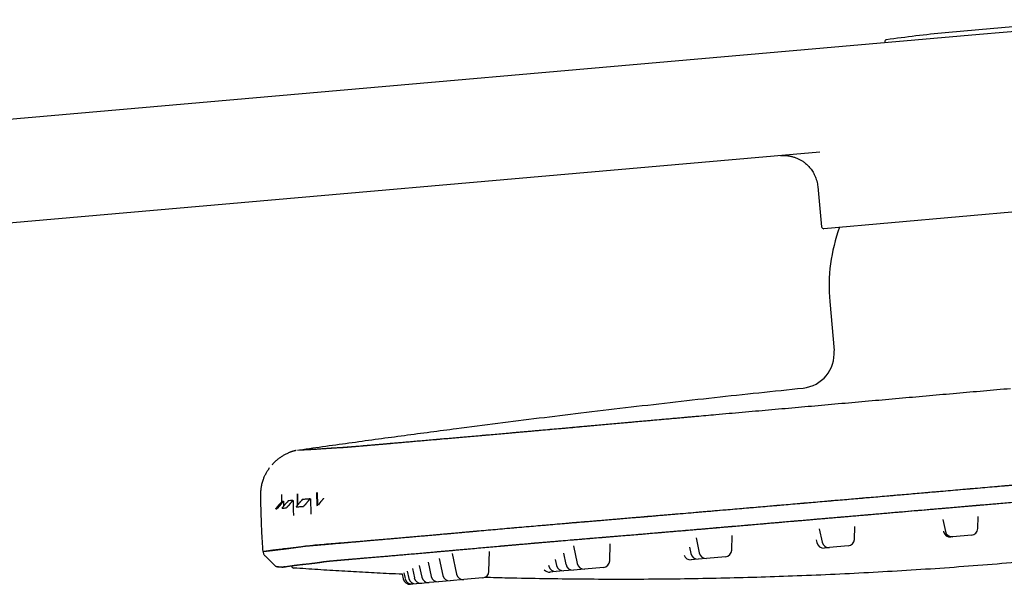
# Model space of a CAD drawing. Header units: millimetres. Extents: x 8 to 1937, y 12 to 2736.
# Tile 135 of 136: x 1682 to 1825, y 2654 to 2736. Entities that reach past the tile are written whole.
import ezdxf

# ---------------------------------------------------------------- set-up
doc = ezdxf.new("R2010")
doc.units = ezdxf.units.MM

msp = doc.modelspace()

# ---------------------------------------------------------------- linework, layer by layer
at = {"color": 7, "linetype": 'Continuous', "lineweight": 30}
for p, q in [((1821.42, 2734.18), (1845.46, 2736.28)), ((1821.36, 2734.83), (1816.45, 2734.4)), ((1826.27, 2735.26), (1821.36, 2734.83)), ((1508.92, 2706.84), (1821.42, 2734.18)), ((1807.71, 2733.05), (1807.72, 2732.98)), ((1798.28, 2717.09), (1507.24, 2691.63)), ((1798, 2712.09), (1798.56, 2706.27)), ((1848.5, 2710.35), (1798.88, 2706)), ((1799.73, 2695.43), (1800.35, 2688.33)), ((1722.59, 2673.91), (1722.85, 2673.96)), ((1725.35, 2667.77), (1725.38, 2665.92)), ((1725.51, 2665.93), (1725.48, 2667.77)), ((1720.33, 2666.49), (1720.16, 2666.3)), ((1720.37, 2666.29), (1720.56, 2666.52)), ((1721.24, 2666.58), (1721.08, 2666.4)), ((1721.71, 2666.39), (1721.92, 2666.64)), ((1721.92, 2666.64), (1721.93, 2666.64)), ((1723.27, 2666.76), (1723.14, 2666.6)), ((1724.18, 2666.58), (1724.42, 2666.86)), ((1724.42, 2666.86), (1724.45, 2666.86)), ((1724.45, 2666.86), (1724.5, 2664.66)), ((1725.39, 2665.92), (1725.51, 2665.93)), ((1816.12, 2663.88), (1816.49, 2662.15)), ((1821.19, 2662.56), (1821.25, 2664.29)), ((1798.21, 2662.52), (1798.62, 2660.58)), ((1803.32, 2660.99), (1803.38, 2662.87)), ((1816.23, 2662.18), (1816.24, 2662.13)), ((1780.35, 2661.23), (1780.82, 2659.03)), ((1785.52, 2659.44), (1785.59, 2661.55)), ((1797.78, 2660.93), (1797.87, 2660.52)), ((1817.56, 2661.36), (1817.3, 2661.34)), ((1820.28, 2661.6), (1817.56, 2661.36)), ((1750.33, 2656.36), (1750.43, 2659.21)), ((1762.6, 2660.03), (1763.14, 2657.48)), ((1767.84, 2657.89), (1767.92, 2660.33)), ((1779.4, 2659.88), (1779.6, 2658.92)), ((1799.69, 2659.8), (1798.94, 2659.73)), ((1802.41, 2660.03), (1799.69, 2659.8)), ((1717.88, 2658.6), (1719.33, 2657.15)), ((1731.23, 2658.2), (1731.78, 2658.25)), ((1741.54, 2657.67), (1741.97, 2655.63)), ((1743.12, 2658.23), (1743.64, 2655.77)), ((1745, 2658.94), (1745.63, 2655.95)), ((1759.95, 2658.06), (1760.13, 2657.22)), ((1761.15, 2658.98), (1761.5, 2657.34)), ((1780.67, 2658.13), (1779.65, 2658.04)), ((1781.89, 2658.24), (1780.67, 2658.13)), ((1784.61, 2658.48), (1781.89, 2658.24)), ((1719.7, 2657.01), (1719.65, 2657)), ((1719.7, 2657.01), (1720.35, 2656.96)), ((1738.49, 2656.4), (1738.71, 2655.34)), ((1739.23, 2656.77), (1739.52, 2655.41)), ((1740.24, 2657.19), (1740.6, 2655.51)), ((1758.97, 2657.27), (1759, 2657.12)), ((1760.07, 2656.33), (1759.18, 2656.25)), ((1761.19, 2656.43), (1760.07, 2656.33)), ((1762.57, 2656.55), (1761.19, 2656.43)), ((1764.2, 2656.69), (1762.57, 2656.55)), ((1766.92, 2656.93), (1764.2, 2656.69)), ((1737.77, 2655.96), (1737.92, 2655.27)), ((1738.01, 2656.12), (1738.18, 2655.3)), ((1741.66, 2654.72), (1740.58, 2654.62)), ((1743.03, 2654.84), (1741.66, 2654.72)), ((1744.71, 2654.99), (1743.03, 2654.84)), ((1746.7, 2655.16), (1744.71, 2654.99)), ((1749.42, 2655.4), (1746.7, 2655.16)), ((1739.25, 2654.51), (1738.98, 2654.48)), ((1739.78, 2654.55), (1739.25, 2654.51)), ((1740.58, 2654.62), (1739.78, 2654.55))]:
    msp.add_line(p, q, dxfattribs=at)
for centre, radius, start, end in [((1808.01, 2733.08), 0.3, 97.742, 185), ((1845.89, 2454.49), 281.45, 96.0033, 97.742), ((1798.86, 2706.3), 0.3, 185.5, 275), ((1824.63, 2697.61), 25, 159.906, 185), ((1795.37, 2687.89), 5, 275.8935, 5), ((1862.65, 2668.92), 140.14, 180.5407, 181.2476), ((1863.28, 2668.94), 140.7, 180.5452, 181.2096), ((1845.74, 2668.34), 125.47, 180.3867, 180.8711), ((1847.78, 2668.41), 127.24, 180.852, 181.1818), ((1857.77, 2668.73), 135.85, 180.881, 181.8108), ((1817.22, 2662.33), 1, 192, 275), ((1817.47, 2662.36), 1, 192, 275), ((1820.19, 2662.59), 1, 275, 358), ((1798.85, 2660.73), 1, 192, 275), ((1799.6, 2660.79), 1, 192, 275), ((1802.32, 2661.03), 1, 275, 358), ((1781.8, 2659.23), 1, 192, 275), ((1784.52, 2659.47), 1, 275, 358), ((1766.84, 2657.93), 1, 275, 358), ((1779.56, 2659.04), 1, 201.1209, 275), ((1780.58, 2659.13), 1, 192, 275), ((1722.09, 2657.23), 0.4, 189.4348, 266.0961), ((1749.33, 2656.39), 1, 275, 358), ((1759.1, 2657.25), 1, 221.9778, 275), ((1759.98, 2657.33), 1, 192, 275), ((1761.11, 2657.42), 1, 192, 275), ((1762.48, 2657.54), 1, 192, 275), ((1764.12, 2657.69), 1, 192, 275), ((1738.89, 2655.48), 1, 192, 275), ((1739.16, 2655.5), 1, 192, 275), ((1739.69, 2655.55), 1, 192, 275), ((1740.49, 2655.62), 1, 192, 275), ((1741.58, 2655.72), 1, 192, 275), ((1742.95, 2655.84), 1, 192, 275), ((1744.62, 2655.98), 1, 192, 275), ((1746.61, 2656.16), 1, 192, 275)]:
    msp.add_arc(centre, radius, start, end, dxfattribs=at)
msp.add_ellipse((1725.21, 2666.39), major_axis=(-0.044, 0.497), ratio=0.996043, start_param=3.408672, end_param=3.696791, dxfattribs=at)
for points, knots in [([(1792.58, 2716.6), (1792.69, 2716.6), (1792.9, 2716.62), (1793.22, 2716.61), (1793.51, 2716.59), (1793.8, 2716.56), (1794.13, 2716.49), (1794.52, 2716.39), (1794.95, 2716.23), (1795.29, 2716.07), (1795.55, 2715.93), (1795.73, 2715.82), (1795.92, 2715.69), (1796.14, 2715.53), (1796.36, 2715.34), (1796.59, 2715.12), (1796.82, 2714.87), (1797.03, 2714.6), (1797.23, 2714.32), (1797.42, 2714.01), (1797.58, 2713.67), (1797.73, 2713.3), (1797.85, 2712.91), (1797.95, 2712.51), (1797.98, 2712.23), (1798, 2712.09)], [0, 0, 0, 0, 0.042388, 0.081852, 0.119571, 0.156408, 0.192237, 0.2506, 0.309611, 0.369159, 0.394789, 0.421382, 0.451559, 0.485469, 0.523078, 0.564317, 0.609075, 0.651003, 0.695358, 0.741963, 0.790601, 0.841022, 0.892939, 0.946043, 1, 1, 1, 1]), ([(1722.85, 2673.96), (1724.14, 2674.14), (1726.69, 2674.5), (1730.5, 2675.03), (1734.3, 2675.55), (1738.07, 2676.06), (1741.85, 2676.56), (1746.36, 2677.15), (1751.61, 2677.83), (1757.62, 2678.58), (1763.79, 2679.33), (1770.12, 2680.08), (1776.58, 2680.83), (1783.02, 2681.55), (1789.45, 2682.25), (1793.74, 2682.69), (1795.88, 2682.92)], [0, 0, 0, 0, 0.052769, 0.105076, 0.157056, 0.208842, 0.260569, 0.312371, 0.394208, 0.476566, 0.559216, 0.647825, 0.736214, 0.824292, 0.912177, 1, 1, 1, 1]), ([(1722.85, 2673.96), (1722.86, 2673.96), (1722.87, 2673.96), (1722.94, 2673.96), (1723.05, 2673.96), (1723.21, 2673.97), (1723.41, 2673.98), (1723.66, 2673.99), (1723.95, 2674.01), (1724.27, 2674.02), (1724.63, 2674.04), (1725.01, 2674.06), (1725.41, 2674.09), (1725.85, 2674.12), (1726.32, 2674.15), (1726.82, 2674.18), (1727.35, 2674.22), (1727.91, 2674.25), (1728.38, 2674.28), (1728.66, 2674.3), (1728.78, 2674.3), (1728.9, 2674.31), (1729.03, 2674.32), (1729.18, 2674.32), (1729.36, 2674.34), (1729.57, 2674.35), (1729.81, 2674.37), (1730.1, 2674.39), (1730.42, 2674.42), (1730.8, 2674.45), (1731.22, 2674.48), (1731.71, 2674.53), (1732.24, 2674.57), (1732.82, 2674.62), (1733.44, 2674.68), (1734.1, 2674.73), (1734.79, 2674.79), (1735.49, 2674.85), (1736.24, 2674.92), (1737.02, 2674.99), (1737.85, 2675.06), (1738.73, 2675.14), (1739.68, 2675.22), (1740.66, 2675.31), (1741.68, 2675.39), (1742.74, 2675.49), (1743.8, 2675.58), (1744.88, 2675.67), (1745.95, 2675.77), (1747.06, 2675.86), (1748.18, 2675.96), (1749.3, 2676.06), (1750.4, 2676.16), (1751.49, 2676.25), (1752.6, 2676.35), (1753.73, 2676.45), (1754.87, 2676.55), (1756.02, 2676.65), (1757.23, 2676.76), (1758.49, 2676.87), (1759.81, 2676.99), (1761.13, 2677.1), (1762.47, 2677.22), (1764.08, 2677.37), (1765.98, 2677.54), (1768.14, 2677.73), (1770.31, 2677.93), (1772.48, 2678.12), (1774.88, 2678.34), (1777.51, 2678.57), (1780.36, 2678.83), (1783.54, 2679.11), (1787.04, 2679.42), (1790.87, 2679.76), (1794.7, 2680.1), (1798.56, 2680.44), (1802.44, 2680.79), (1806.35, 2681.14), (1810.26, 2681.48), (1814.18, 2681.83), (1818.09, 2682.18), (1822.01, 2682.52), (1824.62, 2682.75), (1825.92, 2682.86)], [0, 0, 0, 0, 0.031051, 0.062105, 0.093161, 0.124219, 0.155279, 0.185783, 0.216288, 0.246792, 0.277293, 0.304524, 0.331755, 0.358987, 0.386221, 0.413458, 0.440697, 0.467941, 0.495188, 0.50097, 0.506753, 0.512536, 0.518315, 0.524088, 0.529851, 0.535277, 0.5407, 0.546123, 0.551553, 0.556995, 0.562787, 0.568618, 0.574485, 0.58038, 0.586295, 0.592224, 0.597806, 0.603369, 0.608921, 0.614466, 0.62001, 0.625897, 0.631807, 0.637735, 0.643672, 0.649607, 0.65553, 0.661097, 0.66665, 0.672195, 0.677737, 0.683283, 0.688332, 0.693398, 0.698478, 0.703566, 0.708655, 0.713739, 0.718811, 0.724379, 0.729944, 0.735514, 0.741093, 0.74668, 0.755608, 0.764534, 0.773457, 0.782379, 0.791302, 0.802986, 0.81467, 0.826353, 0.841992, 0.857619, 0.873229, 0.888822, 0.90472, 0.920609, 0.936491, 0.952368, 0.968244, 0.98412, 1, 1, 1, 1]), ([(1722.85, 2673.96), (1722.86, 2673.96), (1722.86, 2673.96), (1722.87, 2673.96), (1722.9, 2673.96), (1722.94, 2673.96), (1722.98, 2673.96), (1723.03, 2673.96), (1723.09, 2673.97), (1723.16, 2673.97), (1723.24, 2673.97), (1723.32, 2673.98), (1723.41, 2673.98), (1723.51, 2673.99), (1723.61, 2673.99), (1723.72, 2674), (1723.83, 2674), (1723.94, 2674.01), (1724.05, 2674.01), (1724.14, 2674.02), (1724.2, 2674.02), (1724.23, 2674.02), (1724.24, 2674.02), (1724.25, 2674.02), (1724.26, 2674.02), (1724.27, 2674.02), (1724.28, 2674.02), (1724.31, 2674.02), (1724.44, 2674.03), (1724.66, 2674.04), (1724.99, 2674.06), (1725.35, 2674.08), (1725.74, 2674.11), (1726.16, 2674.14), (1726.62, 2674.17), (1727.11, 2674.2), (1727.63, 2674.24), (1728.05, 2674.26), (1728.32, 2674.28), (1728.44, 2674.29), (1728.49, 2674.29), (1728.51, 2674.29), (1728.52, 2674.29), (1728.52, 2674.29), (1728.52, 2674.29), (1728.53, 2674.29), (1728.53, 2674.29), (1728.56, 2674.29), (1728.62, 2674.3), (1728.69, 2674.3), (1728.76, 2674.3), (1728.83, 2674.31), (1728.89, 2674.31), (1728.94, 2674.31), (1729, 2674.32), (1729.04, 2674.32), (1729.09, 2674.32), (1729.13, 2674.32), (1729.16, 2674.32), (1729.19, 2674.33), (1729.22, 2674.33), (1729.24, 2674.33), (1729.26, 2674.33), (1729.28, 2674.33), (1729.3, 2674.33), (1729.32, 2674.33), (1729.37, 2674.34), (1729.48, 2674.34), (1729.62, 2674.35), (1729.77, 2674.37), (1729.9, 2674.38), (1730.03, 2674.39), (1730.17, 2674.4), (1730.32, 2674.41), (1730.48, 2674.42), (1730.64, 2674.44), (1730.9, 2674.46), (1731.26, 2674.49), (1731.75, 2674.53), (1732.28, 2674.58), (1732.86, 2674.63), (1733.49, 2674.68), (1734.14, 2674.74), (1734.82, 2674.8), (1735.52, 2674.86), (1736.27, 2674.92), (1737.05, 2674.99), (1737.88, 2675.06), (1738.76, 2675.14), (1739.7, 2675.22), (1740.66, 2675.31), (1741.67, 2675.39), (1742.7, 2675.48), (1743.75, 2675.58), (1744.82, 2675.67), (1745.89, 2675.76), (1746.99, 2675.86), (1748.13, 2675.96), (1749.27, 2676.06), (1750.39, 2676.15), (1751.47, 2676.25), (1752.55, 2676.34), (1753.63, 2676.44), (1754.73, 2676.54), (1755.86, 2676.64), (1757.02, 2676.74), (1758.23, 2676.85), (1759.47, 2676.96), (1760.59, 2677.06), (1761.59, 2677.14), (1762.41, 2677.22), (1762.99, 2677.27), (1763.32, 2677.3), (1763.42, 2677.31), (1763.52, 2677.32), (1763.62, 2677.33), (1763.72, 2677.34), (1764.11, 2677.37), (1764.79, 2677.43), (1765.78, 2677.52), (1766.81, 2677.61), (1767.88, 2677.71), (1768.99, 2677.81), (1770.12, 2677.91), (1771.29, 2678.02), (1772.49, 2678.12), (1773.73, 2678.23), (1775, 2678.35), (1776.32, 2678.47), (1777.67, 2678.59), (1778.83, 2678.69), (1779.77, 2678.78), (1780.35, 2678.83), (1780.68, 2678.86), (1780.77, 2678.86)], [0, 0, 0, 0, 0.0173097, 0.0344004, 0.0512718, 0.0679237, 0.0843559, 0.1005682, 0.1165603, 0.1338971, 0.150967, 0.1677697, 0.1843049, 0.2005726, 0.2165724, 0.2323045, 0.24777, 0.2629698, 0.2779049, 0.2869734, 0.295942, 0.2970624, 0.2981812, 0.2992985, 0.3004142, 0.3015283, 0.3026408, 0.3038072, 0.3111093, 0.340662, 0.3710557, 0.4013157, 0.4314452, 0.4614432, 0.491299, 0.5239607, 0.5564162, 0.5847903, 0.5972156, 0.6026707, 0.6050685, 0.6053376, 0.6056066, 0.6058757, 0.6061447, 0.6064137, 0.6066826, 0.6069516, 0.6113242, 0.61544, 0.619299, 0.6229017, 0.6262482, 0.6293387, 0.6321735, 0.6346073, 0.6368152, 0.6387972, 0.6405537, 0.6420848, 0.6433907, 0.6444714, 0.644792, 0.6455315, 0.6464366, 0.6473399, 0.6482416, 0.6517683, 0.6580061, 0.6611429, 0.664262, 0.6673642, 0.6704503, 0.6735209, 0.6765767, 0.6796186, 0.6826472, 0.6899431, 0.6971941, 0.7044091, 0.7115963, 0.7187643, 0.7259208, 0.7326651, 0.7394128, 0.7461703, 0.752944, 0.7597403, 0.7669453, 0.7741216, 0.7812772, 0.7884208, 0.7955614, 0.8027087, 0.8094633, 0.8162425, 0.8230566, 0.8299161, 0.8368306, 0.8431692, 0.8493956, 0.8553298, 0.8612624, 0.8672635, 0.8733317, 0.879471, 0.8858525, 0.8923181, 0.898872, 0.9032479, 0.9076651, 0.9115873, 0.9121033, 0.91262, 0.9131372, 0.913655, 0.9141734, 0.9146924, 0.9195218, 0.9245427, 0.9297551, 0.9351592, 0.9407548, 0.9464368, 0.952303, 0.9583532, 0.9645867, 0.971003, 0.9776022, 0.9843842, 0.9913576, 0.9950267, 0.99862, 1, 1, 1, 1]), ([(1722.37, 2673.87), (1722.37, 2673.87), (1722.35, 2673.86), (1722.31, 2673.85), (1722.26, 2673.84), (1722.21, 2673.83), (1722.15, 2673.81), (1722.09, 2673.8), (1722.03, 2673.78), (1721.96, 2673.76), (1721.89, 2673.74), (1721.82, 2673.72), (1721.75, 2673.69), (1721.69, 2673.67), (1721.64, 2673.66), (1721.58, 2673.64), (1721.49, 2673.6), (1721.36, 2673.55), (1721.2, 2673.48), (1721.01, 2673.4), (1720.8, 2673.29), (1720.52, 2673.14), (1720.19, 2672.94), (1719.87, 2672.71), (1719.62, 2672.51), (1719.42, 2672.34), (1719.22, 2672.15), (1719.03, 2671.96), (1718.91, 2671.82), (1718.87, 2671.77)], [0, 0, 0, 0, 0.034715, 0.109355, 0.177029, 0.237764, 0.291602, 0.338599, 0.378843, 0.412474, 0.439738, 0.461099, 0.477531, 0.484541, 0.491232, 0.500218, 0.513825, 0.534611, 0.561343, 0.594104, 0.629525, 0.665072, 0.735159, 0.805453, 0.841995, 0.878946, 0.920331, 0.967136, 1, 1, 1, 1]), ([(1717.27, 2667.48), (1717.27, 2667.66), (1717.27, 2668.02), (1717.34, 2668.58), (1717.46, 2669.14), (1717.62, 2669.66), (1717.81, 2670.14), (1718.02, 2670.57), (1718.26, 2670.99), (1718.45, 2671.25), (1718.54, 2671.38)], [0, 0, 0, 0, 0.129811, 0.26328, 0.400054, 0.539708, 0.653195, 0.767939, 0.883645, 1, 1, 1, 1]), ([(1723.52, 2660), (1723.52, 2660), (1723.54, 2660), (1723.55, 2660.01), (1723.57, 2660.01), (1723.57, 2660.01), (1723.57, 2660.01), (1723.58, 2660.01), (1723.58, 2660.01), (1723.58, 2660.01), (1723.58, 2660.01), (1723.59, 2660.01), (1723.59, 2660.01), (1723.6, 2660.01), (1723.62, 2660.01), (1723.63, 2660.02), (1723.65, 2660.02), (1723.67, 2660.02), (1723.7, 2660.02), (1723.74, 2660.03), (1723.78, 2660.03), (1723.83, 2660.03), (1723.89, 2660.04), (1723.97, 2660.04), (1724.05, 2660.05), (1724.16, 2660.06), (1724.27, 2660.07), (1724.41, 2660.08), (1724.56, 2660.1), (1724.74, 2660.11), (1724.93, 2660.13), (1725.13, 2660.15), (1725.34, 2660.16), (1725.58, 2660.18), (1725.83, 2660.21), (1726.12, 2660.23), (1726.42, 2660.26), (1726.74, 2660.28), (1727.09, 2660.31), (1727.46, 2660.35), (1727.87, 2660.38), (1728.31, 2660.42), (1728.8, 2660.46), (1729.34, 2660.51), (1729.92, 2660.56), (1730.54, 2660.61), (1731.2, 2660.67), (1731.88, 2660.73), (1732.58, 2660.79), (1733.28, 2660.85), (1733.93, 2660.91), (1734.53, 2660.96), (1735.03, 2661), (1735.39, 2661.04), (1735.59, 2661.05), (1735.64, 2661.06), (1735.7, 2661.06), (1735.75, 2661.07), (1735.81, 2661.07), (1735.87, 2661.08), (1736.21, 2661.11), (1736.85, 2661.16), (1737.8, 2661.25), (1738.77, 2661.33), (1739.75, 2661.42), (1740.73, 2661.5), (1741.73, 2661.59), (1742.74, 2661.68), (1743.76, 2661.77), (1744.79, 2661.86), (1745.7, 2661.94), (1746.5, 2662.02), (1747.02, 2662.06), (1747.37, 2662.09), (1747.54, 2662.11), (1747.72, 2662.12), (1747.9, 2662.14), (1748.08, 2662.16), (1748.64, 2662.21), (1749.59, 2662.29), (1750.94, 2662.41), (1752.31, 2662.53), (1753.69, 2662.66), (1755.08, 2662.78), (1756.43, 2662.89), (1757.73, 2663.01), (1758.98, 2663.11), (1760.36, 2663.23), (1761.4, 2663.32), (1762.1, 2663.38), (1762.32, 2663.4), (1762.53, 2663.42), (1762.75, 2663.43), (1762.96, 2663.45), (1763.79, 2663.52), (1765.22, 2663.64), (1767.26, 2663.81), (1769.29, 2663.98), (1771.32, 2664.16), (1773.33, 2664.33), (1775.71, 2664.53), (1778.45, 2664.76), (1781.55, 2665.02), (1784.51, 2665.27), (1787.34, 2665.51), (1790.04, 2665.74), (1792.72, 2665.97), (1795.37, 2666.2), (1798, 2666.43), (1800.6, 2666.65), (1803.18, 2666.87), (1805.75, 2667.09), (1808.3, 2667.31), (1810.83, 2667.53), (1813.33, 2667.75), (1815.94, 2667.97), (1818.67, 2668.21), (1821.52, 2668.46), (1824.34, 2668.7), (1826.21, 2668.87), (1827.14, 2668.95)], [0, 0, 0, 0, 0.001355, 0.003648, 0.003905, 0.004161, 0.004417, 0.004673, 0.004929, 0.005185, 0.00544, 0.005615, 0.006096, 0.006842, 0.007726, 0.008818, 0.010119, 0.011955, 0.01409, 0.016526, 0.019261, 0.022296, 0.026052, 0.030184, 0.034693, 0.039582, 0.044848, 0.05039, 0.056298, 0.062572, 0.069211, 0.075131, 0.081314, 0.08776, 0.094468, 0.101438, 0.108671, 0.115731, 0.123025, 0.130553, 0.138317, 0.146318, 0.155062, 0.164074, 0.173352, 0.182894, 0.192697, 0.20276, 0.211826, 0.221087, 0.230543, 0.236892, 0.243326, 0.249061, 0.249709, 0.250358, 0.251007, 0.251658, 0.252309, 0.252961, 0.253614, 0.264418, 0.275069, 0.28557, 0.29592, 0.306116, 0.316156, 0.326039, 0.33602, 0.345833, 0.35548, 0.361758, 0.367965, 0.369579, 0.371188, 0.372792, 0.374392, 0.375987, 0.377577, 0.389464, 0.401297, 0.413073, 0.424789, 0.436441, 0.448025, 0.458163, 0.468249, 0.478288, 0.491471, 0.493191, 0.49491, 0.496628, 0.498344, 0.500059, 0.501773, 0.517938, 0.534, 0.549963, 0.565832, 0.581614, 0.597306, 0.62177, 0.645972, 0.669915, 0.69111, 0.71216, 0.733045, 0.753712, 0.774122, 0.794312, 0.814354, 0.834304, 0.854125, 0.873739, 0.893083, 0.912173, 0.934433, 0.956513, 0.978391, 1, 1, 1, 1]), ([(1724.78, 2660.14), (1724.85, 2660.15), (1725.02, 2660.17), (1725.35, 2660.2), (1725.76, 2660.23), (1726.21, 2660.27), (1726.69, 2660.31), (1727.23, 2660.35), (1727.82, 2660.4), (1728.46, 2660.45), (1729.14, 2660.51), (1729.87, 2660.57), (1730.64, 2660.63), (1731.43, 2660.7), (1732.24, 2660.77), (1733.07, 2660.84), (1733.93, 2660.91), (1734.82, 2660.99), (1735.76, 2661.07), (1736.75, 2661.15), (1737.8, 2661.24), (1738.88, 2661.34), (1739.99, 2661.44), (1741.14, 2661.54), (1742.3, 2661.64), (1743.46, 2661.74), (1744.62, 2661.85), (1745.8, 2661.95), (1747, 2662.06), (1748.24, 2662.17), (1749.53, 2662.29), (1750.87, 2662.41), (1752.23, 2662.53), (1753.61, 2662.65), (1755.02, 2662.77), (1756.43, 2662.89), (1757.82, 2663.01), (1759.2, 2663.13), (1760.58, 2663.25), (1761.97, 2663.37), (1763.63, 2663.51), (1765.58, 2663.67), (1767.8, 2663.86), (1770.03, 2664.04), (1772.25, 2664.23), (1774.71, 2664.44), (1777.39, 2664.67), (1780.31, 2664.91), (1783.57, 2665.19), (1787.16, 2665.5), (1791.08, 2665.84), (1795.01, 2666.18), (1798.98, 2666.52), (1802.97, 2666.86), (1806.99, 2667.21), (1811.02, 2667.55), (1815.05, 2667.9), (1819.08, 2668.25), (1823.11, 2668.6), (1825.79, 2668.83), (1827.14, 2668.95)], [0, 0, 0, 0, 0.007237, 0.019074, 0.030877, 0.042657, 0.054423, 0.066185, 0.078673, 0.091189, 0.103732, 0.1163, 0.128894, 0.141503, 0.153355, 0.16517, 0.176958, 0.188729, 0.200491, 0.212971, 0.225471, 0.237997, 0.250551, 0.26314, 0.275762, 0.287632, 0.299462, 0.311259, 0.323034, 0.334795, 0.347264, 0.359745, 0.37225, 0.384793, 0.397387, 0.410047, 0.421971, 0.433851, 0.445693, 0.457501, 0.469275, 0.488009, 0.506704, 0.525368, 0.544002, 0.562622, 0.587007, 0.611407, 0.635816, 0.6685, 0.701179, 0.733855, 0.76653, 0.799877, 0.833228, 0.866581, 0.899936, 0.933292, 0.966647, 1, 1, 1, 1]), ([(1717.59, 2659.24), (1717.54, 2659.93), (1717.45, 2661.3), (1717.35, 2663.36), (1717.29, 2665.42), (1717.27, 2666.79), (1717.27, 2667.48)], [0, 0, 0, 0, 0.249999, 0.499992, 0.749983, 1, 1, 1, 1]), ([(1717.33, 2667.48), (1717.31, 2667.48), (1717.28, 2667.48), (1717.28, 2667.48), (1717.27, 2667.48)], [0, 0, 0, 0, 0.495751, 1, 1, 1, 1]), ([(1719.43, 2665.42), (1719.43, 2665.42), (1719.44, 2665.43), (1719.44, 2665.43), (1719.45, 2665.44), (1719.47, 2665.46), (1719.48, 2665.49), (1719.52, 2665.53), (1719.57, 2665.58), (1719.62, 2665.65), (1719.65, 2665.69), (1719.69, 2665.73), (1719.72, 2665.77), (1719.76, 2665.81), (1719.79, 2665.86), (1719.83, 2665.9), (1719.87, 2665.95), (1719.92, 2666.01), (1719.98, 2666.09), (1720.06, 2666.18), (1720.13, 2666.26), (1720.16, 2666.3)], [0, 0, 0, 0, 0.006147, 0.036919, 0.092798, 0.136233, 0.180841, 0.226789, 0.34783, 0.391711, 0.437428, 0.48501, 0.522633, 0.56237, 0.604236, 0.648245, 0.694407, 0.74271, 0.807877, 0.89364, 1, 1, 1, 1]), ([(1720.37, 2666.29), (1720.34, 2666.25), (1720.28, 2666.18), (1720.2, 2666.09), (1720.13, 2666.01), (1720.08, 2665.95), (1720.03, 2665.89), (1719.98, 2665.84), (1719.94, 2665.79), (1719.9, 2665.74), (1719.87, 2665.7), (1719.83, 2665.66), (1719.78, 2665.6), (1719.73, 2665.54), (1719.7, 2665.5), (1719.68, 2665.48), (1719.66, 2665.46), (1719.65, 2665.45), (1719.64, 2665.44), (1719.64, 2665.44), (1719.64, 2665.44), (1719.64, 2665.44), (1719.64, 2665.44)], [0, 0, 0, 0, 0.100508, 0.183837, 0.249989, 0.305672, 0.358452, 0.408329, 0.455322, 0.499458, 0.545458, 0.589667, 0.632111, 0.749266, 0.79361, 0.836686, 0.878649, 0.947129, 0.976728, 0.989681, 0.995369, 1, 1, 1, 1]), ([(1720.33, 2666.49), (1720.35, 2666.5), (1720.41, 2666.5), (1720.51, 2666.51), (1720.56, 2666.52)], [0, 0, 0, 0, 0.499788, 1, 1, 1, 1]), ([(1720.36, 2665.5), (1720.36, 2665.5), (1720.36, 2665.5), (1720.36, 2665.5), (1720.36, 2665.5), (1720.36, 2665.5), (1720.36, 2665.51), (1720.36, 2665.51), (1720.37, 2665.52), (1720.39, 2665.55), (1720.4, 2665.57), (1720.44, 2665.61), (1720.48, 2665.67), (1720.53, 2665.73), (1720.57, 2665.78), (1720.6, 2665.82), (1720.64, 2665.86), (1720.67, 2665.9), (1720.71, 2665.95), (1720.75, 2666), (1720.79, 2666.05), (1720.84, 2666.11), (1720.9, 2666.18), (1720.98, 2666.28), (1721.05, 2666.36), (1721.08, 2666.4)], [0, 0, 0, 0, 0.003439, 0.006721, 0.011882, 0.021112, 0.037648, 0.067392, 0.121444, 0.163502, 0.206738, 0.25132, 0.368287, 0.410797, 0.455134, 0.501323, 0.537542, 0.575893, 0.616392, 0.659051, 0.703879, 0.75086, 0.810013, 0.893062, 1, 1, 1, 1]), ([(1721.71, 2666.39), (1721.68, 2666.35), (1721.62, 2666.28), (1721.54, 2666.19), (1721.47, 2666.11), (1721.42, 2666.05), (1721.37, 2665.99), (1721.33, 2665.94), (1721.29, 2665.89), (1721.25, 2665.85), (1721.21, 2665.81), (1721.18, 2665.77), (1721.12, 2665.71), (1721.08, 2665.66), (1721.04, 2665.62), (1721.02, 2665.6), (1721, 2665.58), (1720.99, 2665.56), (1720.98, 2665.56), (1720.98, 2665.56), (1720.98, 2665.56), (1720.98, 2665.56), (1720.98, 2665.56)], [0, 0, 0, 0, 0.098367, 0.181709, 0.250032, 0.305499, 0.358165, 0.408031, 0.455119, 0.499457, 0.545349, 0.589495, 0.631923, 0.749315, 0.793557, 0.836576, 0.878522, 0.947048, 0.976687, 0.98966, 0.995358, 1, 1, 1, 1]), ([(1721.92, 2666.64), (1721.8, 2666.63), (1721.55, 2666.61), (1721.34, 2666.59), (1721.24, 2666.58)], [0, 0, 0, 0, 0.500211, 1, 1, 1, 1]), ([(1722.42, 2665.68), (1722.42, 2665.68), (1722.42, 2665.68), (1722.41, 2665.68), (1722.41, 2665.68), (1722.41, 2665.68), (1722.41, 2665.69), (1722.41, 2665.69), (1722.42, 2665.7), (1722.44, 2665.73), (1722.45, 2665.75), (1722.49, 2665.8), (1722.53, 2665.86), (1722.58, 2665.92), (1722.61, 2665.96), (1722.65, 2666.02), (1722.7, 2666.07), (1722.76, 2666.14), (1722.82, 2666.22), (1722.87, 2666.29), (1722.93, 2666.35), (1722.98, 2666.42), (1723.05, 2666.5), (1723.11, 2666.57), (1723.14, 2666.6)], [0, 0, 0, 0, 0.003428, 0.006701, 0.01185, 0.021059, 0.03756, 0.06725, 0.121245, 0.163304, 0.206585, 0.251261, 0.367995, 0.410531, 0.454943, 0.501259, 0.556077, 0.615918, 0.680822, 0.75079, 0.788044, 0.841998, 0.912652, 1, 1, 1, 1]), ([(1724.42, 2666.86), (1724.21, 2666.84), (1723.81, 2666.81), (1723.45, 2666.78), (1723.27, 2666.76)], [0, 0, 0, 0, 0.500385, 1, 1, 1, 1]), ([(1724.18, 2666.58), (1724.13, 2666.53), (1724.06, 2666.44), (1723.96, 2666.32), (1723.88, 2666.24), (1723.83, 2666.17), (1723.77, 2666.11), (1723.73, 2666.06), (1723.69, 2666.02), (1723.65, 2665.98), (1723.6, 2665.92), (1723.56, 2665.87), (1723.52, 2665.83), (1723.49, 2665.81), (1723.47, 2665.79), (1723.46, 2665.78), (1723.45, 2665.78), (1723.45, 2665.77), (1723.45, 2665.77), (1723.45, 2665.77), (1723.45, 2665.77)], [0, 0, 0, 0, 0.139989, 0.250007, 0.318675, 0.383106, 0.443326, 0.499386, 0.545179, 0.589271, 0.63169, 0.749331, 0.793475, 0.836443, 0.878377, 0.946959, 0.976643, 0.989638, 0.995346, 1, 1, 1, 1]), ([(1725.67, 2665.97), (1725.67, 2665.97), (1725.67, 2665.97), (1725.67, 2665.97), (1725.67, 2665.97), (1725.67, 2665.97), (1725.67, 2665.97), (1725.67, 2665.97), (1725.67, 2665.97), (1725.67, 2665.97), (1725.67, 2665.97), (1725.66, 2665.98), (1725.67, 2665.99), (1725.68, 2666.02), (1725.69, 2666.04), (1725.72, 2666.09), (1725.76, 2666.15), (1725.8, 2666.21), (1725.83, 2666.24), (1725.85, 2666.28), (1725.89, 2666.32), (1725.92, 2666.37), (1725.96, 2666.43), (1726.01, 2666.49), (1726.06, 2666.55), (1726.11, 2666.61), (1726.15, 2666.67), (1726.19, 2666.71), (1726.24, 2666.77), (1726.29, 2666.83), (1726.34, 2666.89), (1726.37, 2666.92), (1726.38, 2666.94), (1726.38, 2666.94), (1726.38, 2666.94)], [0, 0, 0, 0, 0.0002506, 0.00042, 0.0006507, 0.001112, 0.0020347, 0.0038807, 0.0075749, 0.014973, 0.029814, 0.0597208, 0.1207899, 0.1628343, 0.2061868, 0.2510211, 0.3673465, 0.3991074, 0.4319683, 0.4659506, 0.5010445, 0.5439573, 0.590361, 0.6402752, 0.6937157, 0.7506774, 0.7825977, 0.819252, 0.8606407, 0.9181285, 0.9654491, 0.9896499, 0.998711, 1, 1, 1, 1]), ([(1740.86, 2659.03), (1740.96, 2659.04), (1741.41, 2659.08), (1742.25, 2659.16), (1743.38, 2659.26), (1744.52, 2659.36), (1745.66, 2659.46), (1746.79, 2659.56), (1747.95, 2659.66), (1749.13, 2659.77), (1750.3, 2659.87), (1751.44, 2659.98), (1752.57, 2660.08), (1753.72, 2660.18), (1754.88, 2660.28), (1756.06, 2660.38), (1757.24, 2660.49), (1758.48, 2660.59), (1759.77, 2660.7), (1761.1, 2660.82), (1762.44, 2660.93), (1763.78, 2661.04), (1765.4, 2661.17), (1767.29, 2661.33), (1769.45, 2661.51), (1771.62, 2661.69), (1773.79, 2661.87), (1776.18, 2662.08), (1778.8, 2662.3), (1781.65, 2662.54), (1784.83, 2662.81), (1788.33, 2663.12), (1792.16, 2663.45), (1796, 2663.78), (1799.87, 2664.11), (1803.77, 2664.44), (1807.7, 2664.78), (1811.63, 2665.12), (1815.56, 2665.45), (1819.49, 2665.79), (1822.36, 2666.04), (1823.92, 2666.17), (1824.17, 2666.2)], [0, 0, 0, 0, 0.00483, 0.021902, 0.038971, 0.056012, 0.072028, 0.088006, 0.103961, 0.119907, 0.135856, 0.150391, 0.164971, 0.17958, 0.194202, 0.208823, 0.223428, 0.237993, 0.253941, 0.269833, 0.285687, 0.301519, 0.317338, 0.342581, 0.367817, 0.393053, 0.41829, 0.443528, 0.476581, 0.50964, 0.542708, 0.587015, 0.631349, 0.675713, 0.720087, 0.765348, 0.810593, 0.855823, 0.901042, 0.946249, 0.991448, 1, 1, 1, 1]), ([(1762.15, 2660.9), (1762.35, 2660.92), (1762.84, 2660.96), (1763.61, 2661.03), (1764.22, 2661.08), (1764.56, 2661.11), (1764.67, 2661.11), (1764.78, 2661.12), (1764.89, 2661.13), (1765, 2661.14), (1765.43, 2661.18), (1766.21, 2661.24), (1767.35, 2661.34), (1768.53, 2661.44), (1769.76, 2661.54), (1771.03, 2661.64), (1772.34, 2661.75), (1773.7, 2661.87), (1774.95, 2661.97), (1776.1, 2662.07), (1777.13, 2662.16), (1778.18, 2662.25), (1779.26, 2662.34), (1780.22, 2662.42), (1781.07, 2662.49), (1781.78, 2662.55), (1782.47, 2662.61), (1783.15, 2662.67), (1783.82, 2662.73), (1784.98, 2662.83), (1786.65, 2662.97), (1788.83, 2663.16), (1791.02, 2663.35), (1793.21, 2663.54), (1795.39, 2663.72), (1797.54, 2663.91), (1799.57, 2664.08), (1801.49, 2664.25), (1803.29, 2664.4), (1805.09, 2664.56), (1806.88, 2664.71), (1808.71, 2664.87), (1810.57, 2665.03), (1812.47, 2665.19), (1814.44, 2665.36), (1816.47, 2665.53), (1818.57, 2665.71), (1820.71, 2665.9), (1822.89, 2666.09), (1825.11, 2666.28), (1826.6, 2666.41), (1827.36, 2666.47)], [0, 0, 0, 0, 0.009289, 0.023365, 0.03602, 0.037695, 0.039375, 0.04106, 0.042748, 0.044441, 0.046139, 0.063122, 0.080761, 0.099057, 0.118008, 0.137614, 0.157874, 0.178786, 0.200347, 0.215915, 0.231804, 0.248015, 0.264547, 0.281443, 0.292567, 0.303465, 0.314138, 0.324586, 0.334808, 0.344775, 0.378253, 0.411761, 0.445299, 0.478877, 0.512499, 0.545305, 0.577534, 0.605524, 0.633319, 0.660276, 0.687644, 0.715545, 0.743977, 0.772939, 0.802433, 0.833902, 0.865955, 0.89859, 0.93181, 0.965613, 1, 1, 1, 1]), ([(1748.26, 2659.69), (1748.65, 2659.73), (1749.4, 2659.79), (1750.55, 2659.9), (1751.7, 2660), (1752.86, 2660.1), (1754.05, 2660.21), (1755.27, 2660.31), (1756.53, 2660.42), (1757.83, 2660.54), (1759.14, 2660.65), (1760.46, 2660.76), (1761.78, 2660.87), (1763.18, 2660.99), (1764.67, 2661.11), (1766.23, 2661.24), (1767.81, 2661.37), (1770.05, 2661.56), (1772.97, 2661.8), (1776.57, 2662.11), (1780.18, 2662.41), (1783.79, 2662.72), (1787.39, 2663.03), (1790.98, 2663.34), (1794.55, 2663.65), (1798.13, 2663.96), (1801.72, 2664.27), (1805.31, 2664.57), (1808.91, 2664.88), (1812.5, 2665.19), (1815.66, 2665.46), (1818.38, 2665.69), (1820.64, 2665.89), (1822.3, 2666.03), (1823.21, 2666.11), (1823.36, 2666.12)], [0, 0, 0, 0, 0.017893, 0.034794, 0.051738, 0.06873, 0.08575, 0.102778, 0.120828, 0.138844, 0.156773, 0.174611, 0.19238, 0.210098, 0.23094, 0.251755, 0.272556, 0.29335, 0.340761, 0.388174, 0.435618, 0.483096, 0.530617, 0.57734, 0.624121, 0.670961, 0.717824, 0.764707, 0.811614, 0.858556, 0.905507, 0.935053, 0.964669, 0.994107, 1, 1, 1, 1]), ([(1728.74, 2657.99), (1728.77, 2657.99), (1728.85, 2658), (1728.96, 2658.01), (1729.08, 2658.02), (1729.2, 2658.03), (1729.33, 2658.04), (1729.46, 2658.05), (1729.58, 2658.06), (1729.86, 2658.09), (1730.3, 2658.12), (1730.93, 2658.18), (1731.6, 2658.23), (1732.31, 2658.29), (1733.05, 2658.36), (1733.82, 2658.42), (1734.61, 2658.49), (1735.42, 2658.56), (1736.26, 2658.63), (1737.14, 2658.71), (1738.06, 2658.79), (1739.03, 2658.87), (1740.05, 2658.96), (1741.11, 2659.06), (1742.2, 2659.15), (1743.32, 2659.25), (1744.45, 2659.35), (1745.6, 2659.45), (1746.75, 2659.56), (1747.92, 2659.66), (1749.12, 2659.77), (1750.28, 2659.87), (1751.42, 2659.97), (1752.52, 2660.07), (1753.64, 2660.17), (1754.63, 2660.26), (1755.48, 2660.33), (1756.17, 2660.39), (1756.83, 2660.45), (1757.5, 2660.51), (1758.24, 2660.57), (1759.06, 2660.64), (1759.82, 2660.71), (1760.3, 2660.75), (1760.46, 2660.76)], [0, 0, 0, 0, 0.00733, 0.015191, 0.023017, 0.03081, 0.03857, 0.046298, 0.053994, 0.061659, 0.094579, 0.127329, 0.159938, 0.192435, 0.224847, 0.257201, 0.287679, 0.318152, 0.348644, 0.379178, 0.409778, 0.441971, 0.474165, 0.506395, 0.538695, 0.571104, 0.603661, 0.634534, 0.665623, 0.696626, 0.727511, 0.758341, 0.785651, 0.812922, 0.840167, 0.867397, 0.884514, 0.900885, 0.916173, 0.931607, 0.947404, 0.967659, 0.988489, 1, 1, 1, 1]), ([(1717.59, 2659.24), (1717.6, 2659.24), (1717.61, 2659.25), (1717.68, 2659.26), (1717.8, 2659.27), (1717.96, 2659.3), (1718.17, 2659.33), (1718.42, 2659.37), (1718.71, 2659.41), (1719.06, 2659.46), (1719.44, 2659.51), (1719.88, 2659.56), (1720.36, 2659.62), (1720.88, 2659.67), (1721.35, 2659.72), (1721.73, 2659.76), (1722, 2659.79), (1722.29, 2659.83), (1722.59, 2659.87), (1722.91, 2659.91), (1723.21, 2659.95), (1723.43, 2659.99), (1723.58, 2660.01), (1723.61, 2660.01)], [0, 0, 0, 0, 0.0500413, 0.1131406, 0.1762367, 0.2393314, 0.3024267, 0.3643977, 0.4263731, 0.488355, 0.550345, 0.6123415, 0.6743417, 0.7363428, 0.7983392, 0.8261742, 0.8540112, 0.8818551, 0.909707, 0.9375308, 0.9653071, 0.993201, 1, 1, 1, 1]), ([(1717.59, 2659.24), (1717.59, 2659.24), (1717.59, 2659.24), (1717.6, 2659.24), (1717.61, 2659.24), (1717.64, 2659.25), (1717.66, 2659.25), (1717.7, 2659.26), (1717.74, 2659.26), (1717.8, 2659.27), (1717.86, 2659.27), (1717.93, 2659.28), (1718, 2659.29), (1718.09, 2659.3), (1718.18, 2659.31), (1718.27, 2659.32), (1718.37, 2659.33), (1718.48, 2659.34), (1718.58, 2659.36), (1718.69, 2659.37), (1718.79, 2659.38), (1718.9, 2659.39), (1719.01, 2659.41), (1719.12, 2659.42), (1719.23, 2659.43), (1719.35, 2659.45), (1719.47, 2659.46), (1719.6, 2659.48), (1719.73, 2659.49), (1719.86, 2659.51), (1720, 2659.52), (1720.13, 2659.54), (1720.27, 2659.56), (1720.42, 2659.58), (1720.57, 2659.59), (1720.73, 2659.61), (1720.88, 2659.63), (1721.03, 2659.65), (1721.19, 2659.67), (1721.34, 2659.69), (1721.49, 2659.71), (1721.63, 2659.73), (1721.77, 2659.75), (1721.91, 2659.77), (1722.05, 2659.79), (1722.2, 2659.81), (1722.35, 2659.83), (1722.52, 2659.85), (1722.68, 2659.87), (1722.78, 2659.89), (1722.82, 2659.89)], [0, 0, 0, 0, 0.025112, 0.049932, 0.074548, 0.09898, 0.123165, 0.147048, 0.17483, 0.202301, 0.229486, 0.256318, 0.283272, 0.309822, 0.336019, 0.361882, 0.387395, 0.412545, 0.437348, 0.45878, 0.479957, 0.50084, 0.521387, 0.541583, 0.561476, 0.581123, 0.600564, 0.620687, 0.640507, 0.659979, 0.679096, 0.697882, 0.716357, 0.736176, 0.755651, 0.774783, 0.793574, 0.812012, 0.830082, 0.847768, 0.863637, 0.879186, 0.894422, 0.909352, 0.92398, 0.938309, 0.955111, 0.971485, 0.987432, 1, 1, 1, 1]), ([(1717.59, 2659.24), (1717.59, 2659.18), (1717.61, 2659.06), (1717.67, 2658.9), (1717.76, 2658.74), (1717.84, 2658.65), (1717.88, 2658.61)], [0, 0, 0, 0, 0.2479914, 0.499991, 0.7519951, 1, 1, 1, 1]), ([(1740.86, 2659.03), (1741.14, 2659.06), (1741.42, 2659.08), (1741.71, 2659.11), (1741.71, 2659.11)], [0, 0, 0, 0, 0.999205, 1, 1, 1, 1]), ([(1741.71, 2659.11), (1742.03, 2659.14), (1742.37, 2659.17), (1742.71, 2659.2), (1742.72, 2659.2)], [0, 0, 0, 0, 0.971436, 1, 1, 1, 1]), ([(1744.88, 2659.39), (1745.24, 2659.42), (1745.6, 2659.45), (1745.98, 2659.49), (1745.99, 2659.49)], [0, 0, 0, 0, 0.9815496, 1, 1, 1, 1]), ([(1745.99, 2659.49), (1746.35, 2659.52), (1746.73, 2659.55), (1747.11, 2659.59), (1747.11, 2659.59)], [0, 0, 0, 0, 0.989092, 1, 1, 1, 1]), ([(1747.11, 2659.59), (1747.49, 2659.62), (1747.87, 2659.66), (1748.26, 2659.69), (1748.26, 2659.69)], [0, 0, 0, 0, 0.998324, 1, 1, 1, 1]), ([(1720.4, 2656.96), (1720.4, 2656.96), (1720.4, 2656.96), (1720.4, 2656.96), (1720.4, 2656.96), (1720.4, 2656.96), (1720.4, 2656.96), (1720.41, 2656.96), (1720.43, 2656.97), (1720.47, 2656.97), (1720.53, 2656.99), (1720.62, 2657), (1720.72, 2657.02), (1720.82, 2657.03), (1720.95, 2657.05), (1721.08, 2657.07), (1721.24, 2657.1), (1721.4, 2657.12), (1721.59, 2657.15), (1721.76, 2657.17), (1721.91, 2657.19), (1722.03, 2657.21), (1722.16, 2657.23), (1722.3, 2657.24), (1722.44, 2657.26), (1722.61, 2657.28), (1722.82, 2657.31), (1723.07, 2657.34), (1723.32, 2657.37), (1723.55, 2657.39), (1723.78, 2657.42), (1724.01, 2657.44), (1724.25, 2657.47), (1724.47, 2657.49), (1724.65, 2657.51), (1724.79, 2657.53), (1724.94, 2657.55), (1725.07, 2657.56), (1725.17, 2657.58), (1725.25, 2657.59), (1725.33, 2657.6), (1725.41, 2657.61), (1725.49, 2657.62), (1725.56, 2657.63), (1725.63, 2657.64), (1725.69, 2657.65), (1725.75, 2657.65), (1725.82, 2657.66), (1725.88, 2657.67), (1725.94, 2657.68), (1725.99, 2657.69), (1726.05, 2657.7), (1726.1, 2657.71), (1726.15, 2657.71), (1726.19, 2657.72), (1726.23, 2657.73), (1726.27, 2657.74), (1726.31, 2657.74), (1726.35, 2657.75), (1726.39, 2657.75), (1726.44, 2657.76), (1726.49, 2657.77), (1726.56, 2657.78), (1726.63, 2657.79), (1726.72, 2657.8), (1726.81, 2657.81), (1726.92, 2657.82), (1727.03, 2657.83), (1727.15, 2657.84), (1727.28, 2657.86), (1727.43, 2657.87), (1727.61, 2657.89), (1727.83, 2657.91), (1728.08, 2657.93), (1728.35, 2657.96), (1728.66, 2657.98), (1728.98, 2658.01), (1729.34, 2658.04), (1729.7, 2658.07), (1729.97, 2658.09), (1730.09, 2658.11)], [0, 0, 0, 0, 0.001687, 0.008073, 0.014769, 0.021733, 0.028874, 0.043045, 0.057072, 0.094968, 0.132861, 0.170696, 0.203004, 0.235266, 0.267484, 0.299661, 0.331798, 0.363906, 0.395965, 0.428036, 0.44651, 0.464816, 0.483135, 0.5015, 0.519907, 0.538345, 0.567378, 0.59647, 0.62561, 0.647863, 0.670505, 0.693472, 0.716538, 0.739592, 0.752241, 0.764846, 0.777428, 0.790141, 0.796904, 0.803676, 0.81034, 0.81678, 0.822885, 0.828685, 0.833532, 0.838391, 0.843374, 0.84859, 0.854078, 0.858492, 0.862908, 0.867244, 0.871421, 0.875357, 0.878987, 0.882324, 0.885403, 0.88826, 0.890931, 0.894203, 0.897294, 0.900282, 0.904331, 0.908496, 0.912849, 0.917449, 0.922359, 0.926472, 0.930843, 0.935493, 0.940409, 0.94556, 0.951836, 0.958357, 0.965083, 0.971972, 0.978979, 0.986063, 0.993185, 1, 1, 1, 1]), ([(1721.95, 2657.2), (1722.01, 2657.21), (1722.21, 2657.24), (1722.59, 2657.29), (1723.07, 2657.34), (1723.6, 2657.4), (1724.19, 2657.46), (1724.8, 2657.53), (1725.5, 2657.62), (1725.98, 2657.69), (1726.33, 2657.75), (1726.49, 2657.77), (1726.69, 2657.8), (1726.93, 2657.82), (1727.22, 2657.85), (1727.55, 2657.88), (1727.91, 2657.92), (1728.3, 2657.95), (1728.73, 2657.99), (1729.2, 2658.03), (1729.72, 2658.07), (1730.3, 2658.12), (1730.92, 2658.18), (1731.59, 2658.23), (1732.3, 2658.29), (1733.06, 2658.36), (1733.83, 2658.42), (1734.63, 2658.49), (1735.44, 2658.56), (1736.28, 2658.63), (1737.15, 2658.71), (1737.8, 2658.76), (1738.15, 2658.8), (1738.2, 2658.8)], [0, 0, 0, 0, 0.045647, 0.132514, 0.219381, 0.306254, 0.39313, 0.480005, 0.566877, 0.65375, 0.669891, 0.686051, 0.702208, 0.718348, 0.734461, 0.750537, 0.765649, 0.780727, 0.795785, 0.810837, 0.825894, 0.841905, 0.857972, 0.874073, 0.89019, 0.906303, 0.922387, 0.937505, 0.952589, 0.967651, 0.982705, 0.997763, 1, 1, 1, 1]), ([(1725.49, 2657.62), (1725.51, 2657.62), (1725.61, 2657.64), (1725.79, 2657.66), (1725.97, 2657.69), (1726.08, 2657.71), (1726.12, 2657.72), (1726.14, 2657.72), (1726.15, 2657.72), (1726.16, 2657.72), (1726.17, 2657.72), (1726.22, 2657.73), (1726.27, 2657.74), (1726.31, 2657.74)], [0, 0, 0, 0, 0.08713, 0.393355, 0.660085, 0.776625, 0.791849, 0.807065, 0.822271, 0.837469, 0.852658, 0.867839, 1, 1, 1, 1]), ([(1730.09, 2658.11), (1730.1, 2658.11), (1730.27, 2658.12), (1730.46, 2658.14), (1730.64, 2658.15)], [0, 0, 0, 0, 0.036866, 1, 1, 1, 1]), ([(1730.64, 2658.15), (1730.64, 2658.15), (1730.82, 2658.17), (1731.02, 2658.18), (1731.22, 2658.2), (1731.23, 2658.2)], [0, 0, 0, 0, 0.004779, 0.974676, 1, 1, 1, 1]), ([(1828.12, 2657.76), (1826.28, 2657.61), (1822.6, 2657.3), (1817.08, 2656.88), (1811.56, 2656.51), (1806.04, 2656.19), (1800.52, 2655.91), (1795.1, 2655.68), (1789.79, 2655.5), (1784.58, 2655.36), (1779.35, 2655.26), (1774.11, 2655.2), (1768.85, 2655.18), (1763.59, 2655.21), (1758.33, 2655.27), (1753.7, 2655.36), (1750.83, 2655.44), (1749.71, 2655.47)], [0, 0, 0, 0, 0.070565, 0.141113, 0.211629, 0.282097, 0.352501, 0.422852, 0.489199, 0.555629, 0.622207, 0.689, 0.756011, 0.82312, 0.890193, 0.957095, 1, 1, 1, 1]), ([(1719.65, 2657), (1719.62, 2657.01), (1719.56, 2657.01), (1719.48, 2657.04), (1719.4, 2657.09), (1719.36, 2657.13), (1719.33, 2657.15)], [0, 0, 0, 0, 0.2479941, 0.5, 0.7520059, 1, 1, 1, 1]), ([(1720.3, 2656.96), (1720.19, 2656.96), (1719.97, 2656.98), (1719.76, 2656.99), (1719.65, 2657)], [0, 0, 0, 0, 0.499202, 1, 1, 1, 1]), ([(1720.3, 2656.96), (1720.3, 2656.96), (1720.3, 2656.96), (1720.32, 2656.96), (1720.34, 2656.96), (1720.35, 2656.96)], [0, 0, 0, 0, 0.455414, 0.906364, 1, 1, 1, 1]), ([(1720.4, 2656.96), (1720.39, 2656.96), (1720.36, 2656.95), (1720.32, 2656.96), (1720.3, 2656.96)], [0, 0, 0, 0, 0.212133, 1, 1, 1, 1]), ([(1720.42, 2656.97), (1720.43, 2656.98), (1720.46, 2656.98), (1720.53, 2656.99), (1720.62, 2657), (1720.72, 2657.02), (1720.82, 2657.03), (1720.89, 2657.04), (1720.92, 2657.05)], [0, 0, 0, 0, 0.0965554, 0.2969463, 0.4917532, 0.6845677, 0.8753848, 1, 1, 1, 1]), ([(1720.75, 2657.02), (1720.73, 2657.02), (1720.66, 2657.01), (1720.61, 2657), (1720.58, 2657)], [0, 0, 0, 0, 0.388922, 1, 1, 1, 1]), ([(1721.86, 2657.19), (1721.89, 2657.2), (1721.99, 2657.21), (1722.1, 2657.22), (1722.19, 2657.24), (1722.21, 2657.24), (1722.24, 2657.24), (1722.27, 2657.25), (1722.3, 2657.25), (1722.34, 2657.25), (1722.4, 2657.26), (1722.47, 2657.27), (1722.54, 2657.28), (1722.6, 2657.29), (1722.67, 2657.3), (1722.8, 2657.31), (1722.99, 2657.33), (1723.23, 2657.36), (1723.4, 2657.38), (1723.47, 2657.38)], [0, 0, 0, 0, 0.068153, 0.217254, 0.234928, 0.253752, 0.272669, 0.291679, 0.310784, 0.329982, 0.375607, 0.421753, 0.463396, 0.505456, 0.547412, 0.588743, 0.73534, 0.880356, 1, 1, 1, 1]), ([(1737.78, 2655.93), (1737.13, 2655.96), (1735.35, 2656.04), (1732.43, 2656.19), (1728.99, 2656.39), (1725.54, 2656.6), (1723.22, 2656.76), (1722.06, 2656.83)], [0, 0, 0, 0, 0.12264, 0.339786, 0.558107, 0.778035, 1, 1, 1, 1])]:
    msp.add_open_spline(points, degree=3, knots=knots, dxfattribs=at)
for points in [[(1719.43, 2665.42), (1719.46, 2665.42), (1719.51, 2665.43), (1719.6, 2665.44), (1719.64, 2665.44)], [(1720.36, 2665.5), (1720.45, 2665.51), (1720.64, 2665.53), (1720.86, 2665.55), (1720.98, 2665.56)], [(1722.42, 2665.68), (1722.58, 2665.7), (1722.9, 2665.73), (1723.27, 2665.76), (1723.45, 2665.77)]]:
    msp.add_open_spline(points, degree=3, dxfattribs=at)

doc.saveas('drawing.dxf')
